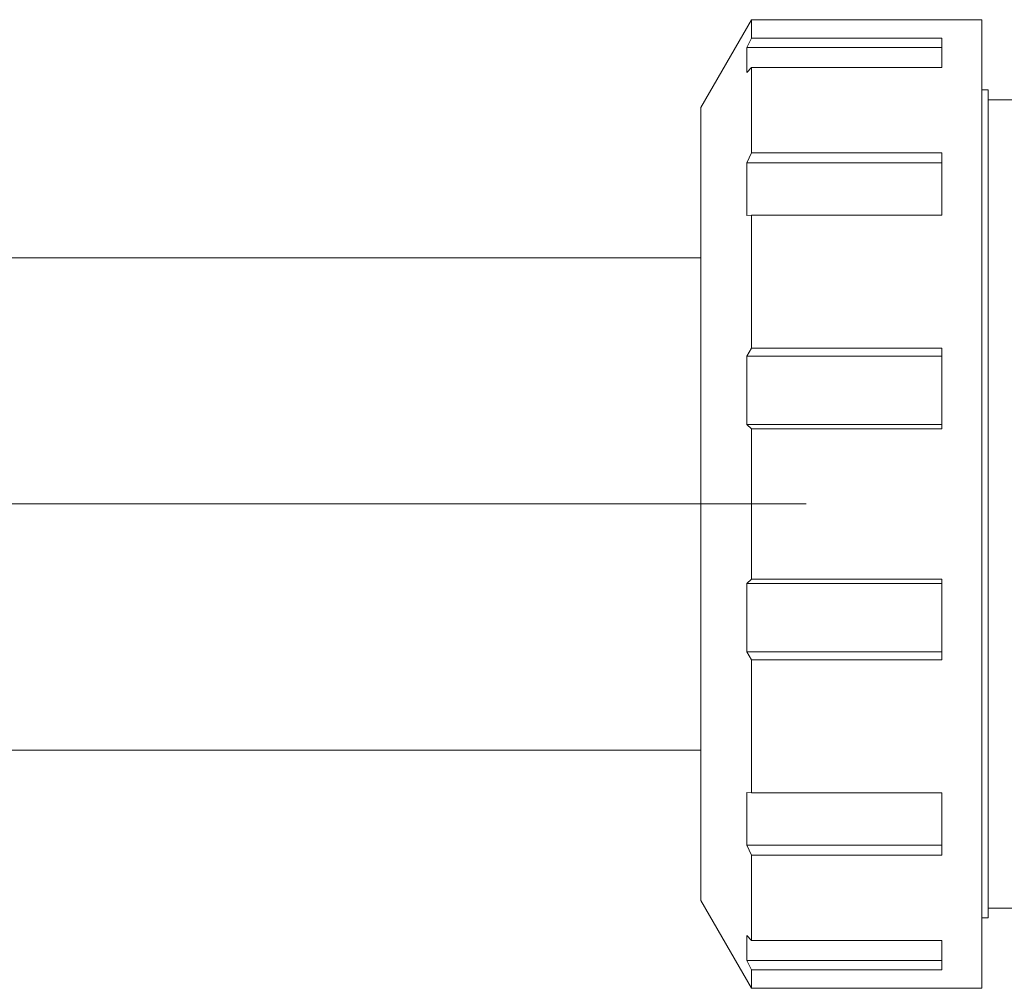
# Model space of a CAD drawing. Extents: x 193 to 943, y 26 to 526.
# Tile 111 of 207: x 349.44 to 352.59, y 110.35 to 113.45. Entities that reach past the tile are written whole.
import ezdxf

# ---------------------------------------------------------------- set-up
doc = ezdxf.new("R2010")
doc.units = 0
doc.layers.add('KG4_HLS_SYA', color=7, linetype='Continuous', lineweight=25)

msp = doc.modelspace()

# ---------------------------------------------------------------- linework, layer by layer
at = {"layer": 'KG4_HLS_SYA', "color": 8, "linetype": 'Continuous', "lineweight": 9, "ltscale": 0.13, "true_color": 0x808080}
for p, q in [((351.6162, 113.1712), (351.7786, 113.4525)), ((351.7786, 113.4525), (352.5162, 113.4525)), ((351.7786, 113.3935), (351.7786, 113.4525)), ((352.5162, 113.4525), (352.5162, 110.3525)), ((351.7786, 113.3935), (351.7637, 113.3636)), ((352.3876, 113.3935), (351.7786, 113.3935)), ((352.3876, 113.2993), (352.3876, 113.3935)), ((351.7637, 113.3636), (351.7637, 113.2838)), ((351.7637, 113.3636), (352.3876, 113.3636)), ((351.7637, 113.2838), (351.7786, 113.2993)), ((351.7786, 113.2993), (352.3876, 113.2993)), ((351.7786, 113.026), (351.7786, 113.2993)), ((352.5162, 113.2275), (352.5362, 113.2275)), ((352.5362, 110.5775), (352.5362, 113.2275)), ((351.6162, 110.6337), (351.6162, 113.1712)), ((352.5362, 113.1962), (353.3376, 113.1962)), ((351.7786, 113.026), (351.7637, 112.9946)), ((352.3876, 113.026), (351.7786, 113.026)), ((352.3876, 112.827), (352.3876, 113.026)), ((351.7637, 112.9946), (351.7637, 112.8262)), ((351.7637, 112.9946), (352.3876, 112.9946)), ((351.7637, 112.8262), (351.7786, 112.827)), ((351.7786, 112.827), (352.3876, 112.827)), ((351.7786, 112.4011), (351.7786, 112.827)), ((345.5422, 112.69), (351.6162, 112.69)), ((351.7786, 112.4011), (351.7637, 112.3754)), ((352.3876, 112.4011), (351.7786, 112.4011)), ((352.3876, 112.143), (352.3876, 112.4011)), ((351.7637, 112.3754), (351.7637, 112.157)), ((351.7637, 112.3754), (352.3876, 112.3754)), ((351.7637, 112.157), (351.7786, 112.143)), ((352.3876, 112.157), (351.7637, 112.157)), ((351.7786, 112.143), (352.3876, 112.143)), ((351.7786, 111.6619), (351.7786, 112.143)), ((351.9537, 111.9025), (344.5919, 111.9025)), ((351.7786, 111.6619), (351.7637, 111.6479)), ((352.3876, 111.6619), (351.7786, 111.6619)), ((352.3876, 111.4039), (352.3876, 111.6619)), ((351.7637, 111.6479), (351.7637, 111.4295)), ((351.7637, 111.6479), (352.3876, 111.6479)), ((351.7637, 111.4295), (351.7786, 111.4039)), ((352.3876, 111.4295), (351.7637, 111.4295)), ((351.7786, 111.4039), (352.3876, 111.4039)), ((351.7786, 110.9779), (351.7786, 111.4039)), ((351.6162, 111.115), (345.2786, 111.115)), ((351.7637, 110.9787), (351.7637, 110.8103)), ((351.7786, 110.9779), (351.7637, 110.9787)), ((352.3876, 110.9779), (351.7786, 110.9779)), ((352.3876, 110.7789), (352.3876, 110.9779)), ((351.7637, 110.8103), (351.7786, 110.7789)), ((352.3876, 110.8103), (351.7637, 110.8103)), ((351.7786, 110.7789), (352.3876, 110.7789)), ((351.7786, 110.5056), (351.7786, 110.7789)), ((351.7786, 110.3525), (351.6162, 110.6337)), ((353.3376, 110.6087), (352.5362, 110.6087)), ((352.5362, 110.5775), (352.5162, 110.5775)), ((351.7637, 110.5211), (351.7637, 110.4413)), ((351.7786, 110.5056), (351.7637, 110.5211)), ((352.3876, 110.5056), (351.7786, 110.5056)), ((352.3876, 110.4114), (352.3876, 110.5056)), ((351.7637, 110.4413), (351.7786, 110.4114)), ((352.3876, 110.4413), (351.7637, 110.4413)), ((351.7786, 110.4114), (352.3876, 110.4114)), ((351.7786, 110.3525), (351.7786, 110.4114)), ((352.5162, 110.3525), (351.7786, 110.3525))]:
    msp.add_line(p, q, dxfattribs=at)

doc.saveas('drawing.dxf')
